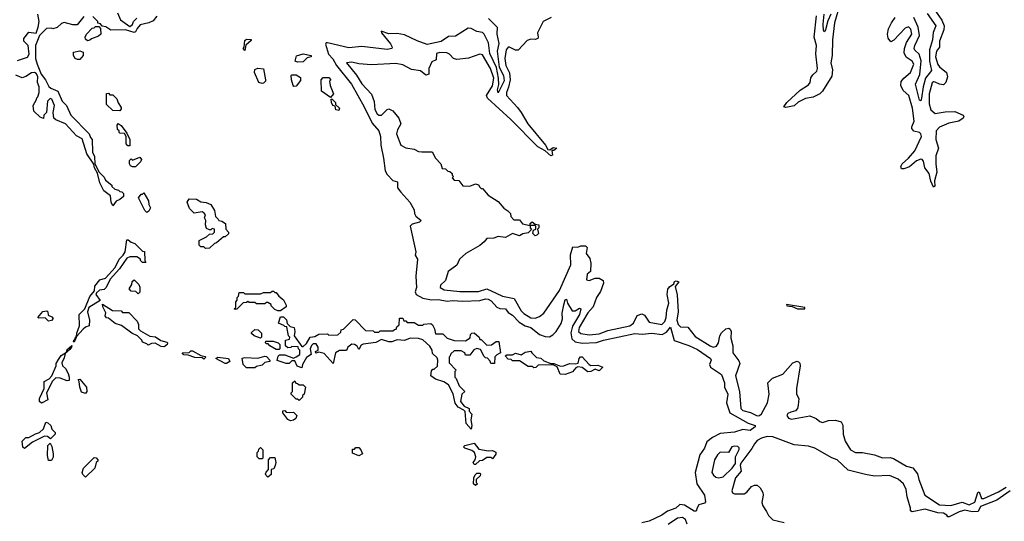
# Model space of a CAD drawing. Extents: x 2472589 to 2662339, y 701009 to 849030.
# Tile 161 of 256: x 2579011 to 2585932, y 760442 to 763967. Entities that reach past the tile are written whole.
import ezdxf

# ---------------------------------------------------------------- set-up
doc = ezdxf.new("R2010")
doc.units = 0

msp = doc.modelspace()

# ---------------------------------------------------------------- linework, layer by layer
at = {"layer": '0CON05XD'}
for points in [[(2584779.1, 764080.9), (2584737.3, 763945), (2584724.6, 763825.4), (2584722.5, 763715), (2584712.5, 763665), (2584724.1, 763615), (2584718.8, 763571.2), (2584654.7, 763465.3), (2584634, 763446), (2584587.5, 763422.5), (2584535, 763413.3), (2584483.6, 763386.4), (2584455, 763362.1), (2584395, 763350.6), (2584382.5, 763355), (2584404.2, 763385), (2584497.8, 763472.2), (2584555, 763508.6), (2584566.7, 763525), (2584572.4, 763557.6), (2584585, 763580), (2584615, 763604.4), (2584619.2, 763625), (2584606.6, 763726.6), (2584610.9, 763785), (2584596.3, 763845), (2584611.5, 763995)], [(2578995, 763680), (2579067, 763703), (2579077.5, 763725), (2579070, 763785), (2579040, 763815), (2579040, 763835), (2579075, 763880), (2579127, 763873), (2579142.5, 763915), (2579147.5, 763955), (2579140, 764005)], [(2579461.7, 763988.3), (2579415, 763930), (2579385, 763930), (2579325, 763947.5), (2579305, 763940), (2579275, 763912.5), (2579245, 763902.5), (2579235, 763907.5), (2579200, 763905), (2579150, 763855), (2579122.5, 763785), (2579123.6, 763693.6), (2579133.6, 763653.6), (2579162.5, 763585), (2579192.5, 763545), (2579217, 763497), (2579230, 763485), (2579280, 763465), (2579310, 763395), (2579340, 763365), (2579370, 763295), (2579500, 763165), (2579508.3, 763138.3), (2579520, 763125), (2579522.5, 763035), (2579536.7, 763005), (2579540, 762955), (2579570, 762895), (2579605, 762860), (2579615, 762840), (2579660, 762805), (2579660, 762795), (2579680, 762775), (2579705, 762770), (2579715, 762760), (2579728.3, 762758.3), (2579740, 762745), (2579740, 762725), (2579715, 762703.3), (2579688.8, 762691.2), (2579665, 762660)], [(2579975, 763992.5), (2579950.7, 763959.3), (2579920, 763945), (2579858.8, 763931.2), (2579836, 763905), (2579825, 763882.5), (2579815, 763877.5), (2579755, 763896.7), (2579653, 763893), (2579617, 763917), (2579591.7, 763921.7), (2579578.3, 763938.3), (2579561.7, 763941.7), (2579560, 763955), (2579525, 763990)], [(2579700, 764015), (2579720, 763965), (2579785, 763920), (2579805, 763932.5), (2579812.5, 763955), (2579835, 763977.5)], [(2582747.3, 763982.7), (2582690.8, 763955), (2582651.2, 763875), (2582656.2, 763845), (2582652.5, 763835), (2582635, 763828.8), (2582605, 763830), (2582579.3, 763820.7), (2582515, 763753.3), (2582495, 763753.3), (2582455, 763773.3), (2582445, 763773.3), (2582430.8, 763755), (2582420.8, 763695), (2582427.3, 763645), (2582453.5, 763593.5), (2582457.6, 763545), (2582447.7, 763492.3), (2582432.9, 763455), (2582432.5, 763435), (2582510.5, 763350.5), (2582535.7, 763315), (2582583.8, 763235), (2582708, 763085), (2582723.8, 763053.8), (2582737.5, 763052.5), (2582760.7, 763069.3), (2582787.5, 763065), (2582765, 763047.5), (2582751.7, 763048.3), (2582755.8, 763015), (2582745, 763010), (2582704.3, 763044.3), (2582654, 763074), (2582464.1, 763265), (2582300.4, 763415), (2582292.9, 763435), (2582335, 763502.2), (2582343.5, 763555), (2582320, 763625), (2582265, 763720), (2582245, 763724.2), (2582165, 763696), (2582085, 763688), (2582060, 763695), (2582031.4, 763725), (2582012.5, 763735), (2581965, 763736.5), (2581941.5, 763728.5), (2581937.5, 763685), (2581909.3, 763670.7), (2581886.2, 763625), (2581886.2, 763585), (2581865, 763576), (2581828.6, 763608.6), (2581765, 763616.2), (2581705, 763648.8), (2581655, 763660), (2581485, 763649.2), (2581395, 763655.8), (2581345, 763668.6), (2581307.5, 763665), (2581378.1, 763578.1), (2581415, 763516), (2581484.2, 763444.2), (2581502.7, 763392.7), (2581508.1, 763335), (2581525, 763305.8), (2581535, 763295.8), (2581555, 763295.8), (2581595, 763336.7), (2581605, 763340), (2581635, 763327.5), (2581676.1, 763276.1), (2581690, 763235), (2581666.4, 763193.6), (2581660, 763165), (2581691.4, 763085), (2581725, 763066.4), (2581785, 763058.2), (2581815, 763040), (2581838.7, 763038.7), (2581909.5, 763039.5), (2581935, 762993.3), (2581972.5, 762955), (2581981.7, 762921.7), (2582005, 762920), (2582021.7, 762901.7), (2582035, 762900), (2582050, 762885), (2582050, 762875), (2582060, 762865), (2582050, 762855), (2582065, 762840), (2582097, 762837), (2582125, 762800), (2582175, 762797.5), (2582215, 762812.5), (2582236.7, 762806.7), (2582245, 762790), (2582255, 762780), (2582265, 762780), (2582303.6, 762733.6), (2582375, 762690), (2582413.6, 762643.6), (2582443, 762623), (2582460, 762605), (2582463, 762583), (2582485, 762560), (2582525, 762560), (2582545, 762532.5), (2582600, 762520), (2582600, 762505), (2582608.3, 762491.7), (2582585, 762470), (2582548.3, 762461.7), (2582525, 762447.5), (2582475, 762463.3), (2582425, 762436.7), (2582375, 762442.5), (2582345, 762432.5), (2582295, 762430), (2582276.7, 762405), (2582245, 762380), (2582146, 762324), (2582102.5, 762285), (2582085, 762242.5), (2582022.7, 762197.3), (2582003.3, 762135), (2581969.3, 762100.7), (2581966.7, 762085), (2581995, 762068.8), (2582105, 762057.1), (2582205, 762056.5), (2582235, 762057.9), (2582295, 762076.7), (2582360.8, 762045)], [(2584711.9, 764005), (2584690.6, 763959.4), (2584675.5, 763895), (2584665, 763882.5), (2584660.5, 763890.5), (2584657.8, 763935), (2584664.7, 764005)], [(2585442.9, 764035), (2585492.8, 763962.8), (2585509.5, 763925), (2585507.5, 763895), (2585475.6, 763815), (2585475.5, 763774.5), (2585454.6, 763745), (2585448.5, 763705), (2585465, 763651.4), (2585476.9, 763635), (2585525.5, 763595.5), (2585533.3, 763565), (2585520.9, 763525), (2585505, 763510.4), (2585475, 763513.1), (2585445, 763528.8), (2585435, 763530), (2585425, 763522.5), (2585403.6, 763445), (2585403.2, 763375), (2585415, 763334.4), (2585445, 763308.2), (2585515, 763319.1), (2585585, 763321.9), (2585642.5, 763295), (2585647.5, 763285), (2585643.3, 763275), (2585611.2, 763255), (2585540.9, 763239.1), (2585475, 763210.7), (2585452.5, 763185), (2585449.2, 763125), (2585468.6, 763065), (2585450.8, 763009.2), (2585449.6, 762955), (2585457.7, 762895), (2585440, 762835), (2585442.5, 762797.5), (2585435, 762790), (2585415, 762832.5), (2585403.9, 762885), (2585373.6, 762925), (2585363.1, 762973.1), (2585355, 762985.6), (2585345, 762987.3), (2585314.7, 762975.3), (2585265, 762933.3), (2585225, 762918.6), (2585208.8, 762918.8), (2585204.3, 762934.3), (2585213.1, 762955), (2585257.1, 762992.9), (2585301.8, 763045), (2585350.3, 763145), (2585346, 763165), (2585335.5, 763175), (2585294.7, 763184.7), (2585281.3, 763201.3), (2585280.9, 763215), (2585298.7, 763255), (2585286.8, 763345), (2585261.5, 763435), (2585219.7, 763469.7), (2585203.9, 763505), (2585207.3, 763532.7), (2585224.6, 763555.4), (2585272.5, 763595), (2585295.4, 763655), (2585285, 763675.7), (2585242.9, 763702.9), (2585227.1, 763735), (2585229.1, 763765), (2585243.4, 763806.6), (2585281.5, 763865), (2585275, 763901.2), (2585257.3, 763917.3), (2585235, 763908.2), (2585155, 763823.3), (2585135, 763812.5), (2585116.1, 763836.1), (2585111.2, 763865), (2585117.7, 763902.3), (2585138, 763945), (2585165, 763982.9)], [(2585390.3, 764010.3), (2585449.3, 763925), (2585432.1, 763877.9), (2585427, 763825), (2585405.7, 763755), (2585406.5, 763675), (2585418.9, 763611.1), (2585377.3, 763555), (2585361.8, 763495), (2585350.6, 763415), (2585345, 763397.5), (2585335, 763402.5), (2585306.7, 763515), (2585338.1, 763581.9), (2585346.9, 763676.9), (2585333.9, 763723.9), (2585302.4, 763752.4), (2585299.2, 763765), (2585302.7, 763785), (2585334.8, 763855), (2585326.8, 763915), (2585295, 763983.2)], [(2579488.3, 763818.3), (2579475, 763830), (2579472.5, 763845), (2579480, 763865), (2579521.7, 763908.3), (2579535, 763910), (2579545, 763920), (2579568.3, 763918.3), (2579580, 763905), (2579582.5, 763865), (2579565, 763851.2), (2579516.4, 763833.6), (2579505, 763822.5), (2579488.3, 763818.3)], [(2582306, 763975), (2582366.4, 763915), (2582365.9, 763865), (2582379.4, 763800.6), (2582368, 763745), (2582382.5, 763632.5), (2582411.1, 763575), (2582416.3, 763536.3), (2582375, 763452.5), (2582369.5, 763475), (2582378.3, 763511.7), (2582377.3, 763555), (2582362.1, 763632.1), (2582315, 763729.2), (2582305.8, 763805), (2582276.3, 763866.3), (2582265, 763876.6), (2582225, 763883.4), (2582185, 763905.3), (2582163.1, 763906.9), (2582075, 763850.6), (2582025, 763850), (2581973, 763813), (2581875, 763793.8), (2581805, 763818.2), (2581715, 763860.8), (2581665, 763870), (2581605, 763868.8), (2581552.5, 763887.5), (2581553.8, 763875), (2581618, 763798), (2581628.9, 763775), (2581627.1, 763765), (2581595, 763757.8), (2581415, 763777.9), (2581325, 763769.1), (2581175, 763804), (2581166.4, 763803.6), (2581161.2, 763795), (2581181.9, 763725), (2581211.9, 763691.9), (2581238.5, 763645), (2581344, 763515), (2581432.7, 763355), (2581488.9, 763238.9), (2581535.8, 763185), (2581546.2, 763145), (2581548.6, 763085), (2581569.2, 762995), (2581580, 762905), (2581595, 762879.2), (2581635, 762836.2), (2581666.7, 762826.7), (2581666.5, 762785), (2581689.2, 762755), (2581753.3, 762685), (2581785, 762630), (2581786.7, 762605), (2581796.4, 762586.4), (2581832.5, 762555), (2581822.5, 762545), (2581768.8, 762531.2), (2581756.2, 762515), (2581795.9, 762335.9), (2581791.7, 762311.7), (2581806.4, 762283.6), (2581796.4, 762163.6), (2581801.2, 762085), (2581790, 762055), (2581798, 762035), (2581845, 762009.3), (2581905, 761999.2), (2581955, 762000.7), (2582015, 761988), (2582055, 761993.9), (2582125, 761989.2), (2582245, 761992.9), (2582285, 762004.4), (2582305, 762003.3), (2582325, 761991.9), (2582365, 761946.9), (2582385, 761938.1), (2582426, 761935), (2582445, 761910), (2582475, 761891.5), (2582521.3, 761841.3), (2582565, 761816.2), (2582605, 761803.6), (2582664.7, 761754.7), (2582705, 761741.2), (2582735, 761738.9), (2582758.8, 761751.2), (2582781.5, 761775), (2582817.2, 761832.8), (2582826.9, 761865), (2582824.6, 761904.6), (2582835, 761962.5), (2582845, 761997.5), (2582855, 762002.5), (2582861.2, 761975), (2582895, 761920), (2582915, 761921.9), (2582945, 761939.2), (2582955.6, 761935.6), (2582945, 761894.4), (2582897, 761813), (2582885.3, 761765.3), (2582891.8, 761725), (2582915, 761703.1), (2582965, 761694.6), (2583065, 761698.2), (2583115, 761714.6), (2583335, 761761.1), (2583386.9, 761756.9), (2583455, 761763.8), (2583526.4, 761753.6), (2583558.3, 761771.7), (2583585, 761806.7), (2583612.4, 761712.4), (2583715, 761677.1), (2583775, 761650), (2583866.7, 761585), (2583871.2, 761575), (2583860.8, 761545), (2583865.8, 761525.8), (2583945, 761473.3), (2583964.5, 761415), (2583963.9, 761385), (2583988.9, 761335), (2583978.9, 761275), (2584002.5, 761205), (2584130.9, 761130.9), (2584180, 761115), (2584180, 761105), (2584145, 761080), (2584095, 761088.1), (2584035, 761067.8), (2583935, 761057.8), (2583880.3, 761029.7), (2583840, 761000), (2583823.8, 760955), (2583791.7, 760908.3), (2583757.8, 760785), (2583770.8, 760705), (2583825, 760626.7), (2583831.7, 760578.3), (2583825, 760570), (2583785, 760556.7), (2583772.3, 760537.7), (2583766.8, 760513.2), (2583752.5, 760512.5), (2583685, 760555.8), (2583650, 760560), (2583622, 760535), (2583565, 760512), (2583525.5, 760484.5), (2583435, 760442.9), (2583385, 760432)], [(2580595, 763750), (2580583.3, 763765), (2580590, 763775), (2580595, 763820), (2580605, 763830), (2580638.3, 763828.3), (2580638.3, 763821.7), (2580601.7, 763788.3), (2580595, 763750)], [(2579417, 763687), (2579402.5, 763695), (2579390, 763715), (2579390.7, 763739.3), (2579435, 763747.5), (2579458.3, 763738.3), (2579456.7, 763715), (2579435, 763687.5), (2579417, 763687)], [(2580965, 763667.5), (2580947.5, 763675), (2580957, 763713), (2581005, 763727.5), (2581060, 763715), (2581060, 763705), (2581031.7, 763698.3), (2581005, 763670), (2580965, 763667.5)], [(2579665, 762660), (2579653.9, 762683.9), (2579648.6, 762728.6), (2579602.5, 762765), (2579575, 762820), (2579557.5, 762887.5), (2579537.5, 762925), (2579531.7, 762951.7), (2579482.5, 763025), (2579450.7, 763130.7), (2579410.7, 763150.7), (2579334.2, 763234.2), (2579265, 763262.5), (2579252.5, 763275), (2579247.5, 763315), (2579256.7, 763365), (2579238, 763408), (2579225, 763412.5), (2579206.7, 763395), (2579200, 763315), (2579180, 763295), (2579178.3, 763271.7), (2579155, 763282.5), (2579111.2, 763325), (2579106.7, 763365), (2579130, 763405), (2579131.7, 763418.3), (2579140, 763425), (2579147.5, 763455), (2579147.5, 763495), (2579137.5, 763525), (2579138.3, 763568.3), (2579128, 763588), (2579115, 763596.7), (2579095, 763593.8), (2579055, 763567.5), (2579028.3, 763558.3), (2578985, 763577.5)], [(2580715, 763517.5), (2580693.3, 763525), (2580662.5, 763595), (2580665, 763617.5), (2580685, 763626.7), (2580725, 763622.5), (2580740, 763545), (2580740, 763535), (2580725, 763520), (2580715, 763517.5)], [(2580938.3, 763498.3), (2580932.5, 763505), (2580922.5, 763545), (2580920, 763575), (2580925, 763580), (2580955, 763580), (2580985, 763560), (2580985, 763540), (2580955, 763500), (2580938.3, 763498.3)], [(2581195, 763420), (2581133.3, 763465), (2581130, 763545), (2581145, 763560), (2581185, 763560), (2581197.5, 763545), (2581190, 763535), (2581193.6, 763503.6), (2581217.5, 763445), (2581195, 763420)], [(2579715, 763327.5), (2579665, 763330), (2579621.7, 763371.7), (2579621.7, 763448.3), (2579635, 763450), (2579645, 763440), (2579665, 763440), (2579695, 763410), (2579703, 763383), (2579725, 763350), (2579725, 763340), (2579715, 763327.5)], [(2581255, 763330), (2581233.3, 763333.3), (2581228.3, 763358.3), (2581212.5, 763365), (2581202.5, 763385), (2581201.7, 763408.3), (2581208.3, 763408.3), (2581230, 763385), (2581231.7, 763371.7), (2581260, 763345), (2581255, 763330)], [(2579785, 763080), (2579771.7, 763081.7), (2579760, 763095), (2579760, 763145), (2579748.3, 763168.3), (2579715, 763170), (2579710, 763175), (2579710, 763185), (2579700, 763195), (2579697.5, 763225), (2579703, 763237), (2579725, 763222.5), (2579765, 763170), (2579786.2, 763125), (2579785, 763080)], [(2579825, 762932.5), (2579805, 762932.5), (2579790.7, 762940.7), (2579782.5, 762955), (2579783, 762977), (2579795, 762990), (2579805, 762980), (2579855, 763000), (2579866.7, 762985), (2579861.7, 762968.3), (2579825, 762932.5)], [(2579905, 762612.5), (2579890, 762625), (2579847.5, 762715), (2579865, 762740), (2579875, 762740), (2579885, 762750), (2579917.5, 762695), (2579918.3, 762668.3), (2579930, 762645), (2579919.3, 762620.7), (2579905, 762612.5)], [(2580318.3, 762358.3), (2580305, 762370), (2580285, 762370), (2580273, 762383), (2580272.5, 762415), (2580325, 762440), (2580345, 762460), (2580368.3, 762461.7), (2580380, 762475), (2580380, 762495), (2580365, 762500), (2580355, 762490), (2580345, 762490), (2580325, 762500), (2580317.5, 762525), (2580320, 762555), (2580310, 762575), (2580317.5, 762595), (2580308.3, 762608.3), (2580295, 762617.5), (2580238.3, 762608.3), (2580205, 762640), (2580187.5, 762685), (2580203, 762707), (2580255, 762706.7), (2580285, 762687.5), (2580321.7, 762681.7), (2580355, 762667.5), (2580380, 762625), (2580387.5, 762585), (2580407.5, 762565), (2580410, 762555), (2580431.7, 762551.7), (2580457.5, 762535), (2580460, 762495), (2580480, 762475), (2580478.3, 762461.7), (2580455, 762440), (2580445, 762440), (2580395, 762400), (2580380, 762395), (2580345, 762362.5), (2580318.3, 762358.3)], [(2582635, 762447.5), (2582617.5, 762465), (2582621.7, 762488.3), (2582640, 762495), (2582640, 762515), (2582631.7, 762521.7), (2582600, 762520), (2582600, 762535), (2582613.6, 762546.4), (2582635, 762530), (2582660, 762525), (2582660, 762505), (2582650, 762495), (2582656.7, 762463.3), (2582645, 762452.5), (2582635, 762447.5)], [(2579395, 761700), (2579390, 761705), (2579392.5, 761715), (2579400, 761720), (2579405, 761740), (2579410, 761740), (2579412.5, 761765), (2579432.5, 761815), (2579430, 761895), (2579470, 761935), (2579505, 762022.5), (2579537.5, 762062.5), (2579540, 762095), (2579575, 762140), (2579615, 762150), (2579683.6, 762226.4), (2579710, 762285), (2579738.8, 762311.2), (2579753.6, 762336.4), (2579765, 762420), (2579775, 762420), (2579793.9, 762403.9), (2579820, 762395), (2579875, 762340), (2579888.3, 762338.3), (2579890, 762275), (2579898.3, 762261.7), (2579875, 762260), (2579860, 762275), (2579860, 762285), (2579835, 762300), (2579785, 762300), (2579765, 762290), (2579712.5, 762215), (2579647, 762143), (2579620, 762085), (2579605, 762070), (2579573, 762067), (2579551.7, 762048.3), (2579547.5, 762035), (2579577.5, 761992.5), (2579497.5, 761945), (2579487.5, 761915), (2579502.5, 761855), (2579500, 761815), (2579473, 761807), (2579457, 761793), (2579410, 761740), (2579395, 761700)], [(2582360.8, 762045), (2582405, 762023.8), (2582487, 762007), (2582535, 761921.9), (2582555, 761902.5), (2582605, 761872.7), (2582635, 761870), (2582665, 761882), (2582696.2, 761905), (2582805.4, 762065), (2582884.3, 762245), (2582883.3, 762315), (2582900, 762370), (2582935, 762367.5), (2582955, 762377.5), (2582987, 762377), (2583000, 762365), (2582993.8, 762325), (2583017.7, 762287.7), (2583026.2, 762255), (2583023.3, 762196.7), (2583000.5, 762179.5), (2582995, 762140), (2583013.6, 762133.6), (2583055, 762150), (2583085, 762150), (2583112.5, 762135), (2583113.8, 762115), (2583092.6, 762057.4), (2583064.5, 762015), (2583042, 761948), (2583005, 761906.9), (2582943.5, 761805), (2582939.2, 761775), (2582955, 761761.8), (2583015, 761753.3), (2583085, 761758.7), (2583145, 761781.8), (2583300, 761815), (2583324.4, 761835), (2583352.3, 761887.7), (2583385, 761900), (2583401.7, 761891.7), (2583435, 761842.5), (2583525, 761825.5), (2583544.6, 761845), (2583554.5, 761875), (2583558.6, 761925), (2583572.7, 761975), (2583562.3, 762035), (2583566.8, 762073.2), (2583579.4, 762090.6), (2583609.5, 762110.5), (2583613.2, 762126.8), (2583625, 762132.9), (2583644, 762125), (2583618.8, 762091.2), (2583632.6, 762032.6), (2583640.5, 761915), (2583630, 761855), (2583640.3, 761825), (2583655, 761808.8), (2583706.3, 761806.3), (2583759.8, 761739.8), (2583864.3, 761675), (2583885, 761664.5), (2583908.3, 761671.7), (2583922.7, 761695), (2583933.3, 761745), (2583945, 761766.2), (2583975, 761794), (2583995, 761798.8), (2584005, 761793.3), (2584010.8, 761775), (2584009.3, 761729.3), (2584023.3, 761675), (2584022.5, 761625), (2584065, 761570), (2584071.7, 761551.7), (2584042.5, 761465), (2584070, 761355), (2584080.8, 761235), (2584095, 761219.6), (2584147, 761207), (2584195, 761182.3), (2584211.4, 761185), (2584225, 761198.2), (2584266.6, 761275), (2584280, 761335), (2584270, 761415), (2584303, 761447), (2584375, 761476.7), (2584446, 761555), (2584475, 761567.5), (2584485, 761563.3), (2584493.9, 761553.9), (2584495.7, 761535), (2584470, 761375), (2584471.2, 761335), (2584486.7, 761305), (2584481.7, 761258.3), (2584477.5, 761235), (2584465, 761217.5), (2584430.7, 761209.3), (2584410.7, 761199.3), (2584403.3, 761185), (2584415, 761166.7), (2584435, 761158.8), (2584565, 761183.3), (2584610, 761165), (2584635, 761143.3), (2584655, 761136.7), (2584695, 761150), (2584745, 761152.5), (2584785, 761140), (2584796.4, 761116.4), (2584800, 761055), (2584813.3, 761005), (2584851.2, 760945), (2584885, 760924.4), (2584935, 760926), (2585018.6, 760908.6), (2585075, 760888.1), (2585129.3, 760889.3), (2585152.5, 760882.5), (2585245, 760828.8), (2585288.3, 760818.3), (2585322, 760775), (2585330.8, 760735), (2585372, 760625), (2585475, 760558.1), (2585555, 760553.9), (2585635, 760577.5), (2585685, 760558.8), (2585725, 760576.2), (2585745, 760643.8), (2585755, 760648.8), (2585771.9, 760601.9), (2585788.5, 760601.5), (2585891.3, 760648.7), (2585945, 760681.5)], [(2579845, 762040), (2579827, 762057), (2579795, 762060), (2579780, 762075), (2579800, 762105), (2579801.7, 762128.3), (2579815, 762140), (2579850, 762105), (2579857, 762087), (2579857, 762053), (2579845, 762040)], [(2580845, 761920), (2580825, 761920), (2580805, 761930), (2580780, 761955), (2580780, 761965), (2580755, 761980), (2580745, 761980), (2580735, 761970), (2580675, 761970), (2580665, 761980), (2580625, 761980), (2580615, 761987.5), (2580605, 761980), (2580581.7, 761978.3), (2580538.3, 761931.7), (2580525, 761930), (2580520, 761935), (2580530, 761945), (2580530, 761985), (2580540, 761995), (2580540, 762015), (2580550, 762025), (2580555, 762050), (2580585, 762050), (2580595, 762040), (2580705, 762040), (2580725, 762050), (2580775, 762050), (2580785, 762060), (2580795, 762060), (2580805, 762050), (2580815, 762050), (2580833.6, 762023.6), (2580865, 761997.5), (2580885, 761960), (2580885, 761950), (2580845, 761920)], [(2579215, 761847.5), (2579191.7, 761871.7), (2579145, 761870), (2579140, 761875), (2579173.6, 761916.4), (2579201.7, 761921.7), (2579210, 761915), (2579211.7, 761891.7), (2579238.3, 761878.3), (2579247, 761867), (2579235, 761852.5), (2579215, 761847.5)], [(2580025, 761667.5), (2580005, 761670), (2579963, 761693), (2579938.3, 761691.7), (2579915, 761680), (2579905, 761690), (2579875, 761700), (2579870, 761715), (2579840, 761745), (2579800, 761765), (2579727, 761817), (2579683, 761833), (2579635, 761870), (2579621.7, 761871.7), (2579612.5, 761885), (2579617, 761907), (2579595, 761950), (2579592.5, 761967.5), (2579663, 761923), (2579725, 761920), (2579735, 761910), (2579778.3, 761908.3), (2579838.3, 761848.3), (2579847.5, 761825), (2579847.5, 761795), (2579860.7, 761780.7), (2579925, 761742.5), (2579965, 761737.5), (2580003, 761713), (2580045, 761700), (2580050, 761695), (2580047.5, 761685), (2580035, 761672.5), (2580025, 761667.5)], [(2584525, 761934.3), (2584530, 761935), (2584530, 761945), (2584400, 761965), (2584402.5, 761955), (2584441.7, 761951.7), (2584477.5, 761935), (2584525, 761934.3)], [(2582185, 761090), (2582148.3, 761128.3), (2582142.5, 761212.5), (2582133.3, 761223.3), (2582092.5, 761245), (2582073, 761273), (2582057, 761337), (2582025, 761400), (2581991.7, 761421.7), (2581935, 761440), (2581900, 761465), (2581905, 761500), (2581915, 761510), (2581925, 761510), (2581947, 761533), (2581950, 761575), (2581945, 761590), (2581911.7, 761621.7), (2581910, 761645), (2581893, 761673), (2581845, 761716.7), (2581815, 761726.7), (2581755, 761730), (2581715, 761713.3), (2581665, 761717.5), (2581627, 761703), (2581605, 761702.5), (2581555, 761720), (2581515, 761697.5), (2581425, 761687.5), (2581410.7, 761679.3), (2581395, 761650), (2581383, 761673), (2581365, 761683.8), (2581345, 761686.7), (2581317.5, 761665), (2581308.3, 761641.7), (2581258.3, 761641.7), (2581230, 761625), (2581215, 761550), (2581150.7, 761620.7), (2581115, 761630), (2581092.5, 761622.5), (2581090, 761635), (2581110, 761645), (2581110, 761665), (2581095, 761690), (2581075, 761690), (2581061.7, 761678.3), (2581052.5, 761655), (2581060, 761615), (2581026.7, 761593.3), (2581000, 761545), (2580995, 761520), (2580961.7, 761531.7), (2580945, 761570), (2580925, 761570), (2580905, 761550), (2580885, 761550), (2580821.7, 761571.7), (2580828.3, 761601.7), (2580838.3, 761611.7), (2580875, 761612.5), (2580935, 761587.5), (2580955, 761597.5), (2580980, 761615), (2580980, 761645), (2580970, 761655), (2580968.3, 761668.3), (2580925, 761670), (2580917, 761663), (2580895, 761660), (2580880, 761675), (2580880, 761715), (2580908.3, 761721.7), (2580910, 761735), (2580900, 761745), (2580888.3, 761808.3), (2580875, 761810), (2580868.3, 761818.3), (2580830, 761835), (2580845, 761880), (2580865, 761880), (2580887, 761857), (2580891.7, 761831.7), (2580911.7, 761811.7), (2580940, 761805), (2580946, 761775), (2580940, 761745), (2580995, 761670), (2581005, 761670), (2581028.3, 761691.7), (2581052.5, 761735), (2581085, 761740), (2581113.6, 761756.4), (2581175, 761760), (2581185, 761750), (2581248.3, 761751.7), (2581268.3, 761771.7), (2581271.7, 761788.3), (2581288.3, 761791.7), (2581355, 761860), (2581368.3, 761858.3), (2581441.7, 761781.7), (2581495, 761780), (2581505, 761770), (2581535, 761770), (2581545, 761780), (2581635, 761780), (2581645, 761790), (2581658.3, 761791.7), (2581661.7, 761808.3), (2581678.3, 761821.7), (2581681.7, 761868.3), (2581705, 761870), (2581711.7, 761851.7), (2581725, 761850), (2581735, 761840), (2581785, 761840), (2581815, 761820), (2581845, 761820), (2581852.5, 761827.5), (2581901.7, 761831.7), (2581913, 761823), (2581927.5, 761795), (2581935, 761760), (2581985, 761760), (2582015, 761730), (2582065, 761712.5), (2582145, 761710), (2582178.3, 761731.7), (2582180, 761755), (2582190, 761765), (2582205, 761767.5), (2582240, 761735), (2582245, 761720), (2582255, 761720), (2582295, 761680), (2582327, 761683), (2582360, 761705), (2582380, 761705), (2582390, 761625), (2582365, 761612.5), (2582351.7, 761598.3), (2582348.3, 761551.7), (2582321.7, 761551.7), (2582318.3, 761568.3), (2582298.3, 761588.3), (2582285, 761590), (2582275, 761600), (2582249.3, 761649.3), (2582225, 761656.7), (2582203.6, 761646.4), (2582175, 761610), (2582145, 761610), (2582140, 761625), (2582115, 761640), (2582065, 761640), (2582041.7, 761618.3), (2582035, 761600), (2582030, 761595), (2582030, 761555), (2582080, 761505), (2582070, 761495), (2582070, 761455), (2582080, 761445), (2582100, 761395), (2582140, 761355), (2582120, 761335), (2582110, 761285), (2582135, 761250), (2582170, 761235), (2582170, 761215), (2582190, 761195), (2582182.5, 761155), (2582190, 761115), (2582185, 761090)], [(2580705, 761730), (2580660, 761745), (2580641.7, 761761.7), (2580641.7, 761768.3), (2580665, 761790), (2580688.3, 761788.3), (2580710, 761765), (2580710, 761735), (2580705, 761730)], [(2580835, 761650), (2580815, 761650), (2580770, 761675), (2580758.3, 761688.3), (2580745, 761690), (2580740, 761695), (2580741.7, 761708.3), (2580793, 761707), (2580827, 761697), (2580840, 761685), (2580840, 761655), (2580835, 761650)], [(2579165, 761272.5), (2579151.2, 761285), (2579150, 761305), (2579183.3, 761375), (2579182.5, 761425), (2579218, 761442), (2579236.7, 761463.3), (2579267.5, 761535), (2579268.3, 761551.7), (2579285, 761580), (2579303.6, 761606.4), (2579340, 761630), (2579345, 761650), (2579377, 761677), (2579376.7, 761665), (2579365, 761650), (2579330, 761620), (2579325, 761590), (2579307.5, 761555), (2579312.5, 761535), (2579332.5, 761515), (2579351.7, 761481.7), (2579360, 761455), (2579358.3, 761431.7), (2579345, 761430), (2579297, 761447), (2579265, 761450), (2579243, 761427), (2579200, 761345), (2579210, 761295), (2579165, 761272.5)], [(2580305, 761582.5), (2580295, 761590), (2580243.6, 761593.6), (2580195, 761610), (2580165, 761612.5), (2580152.5, 761625), (2580201.7, 761628.3), (2580215, 761640), (2580225, 761640), (2580285, 761607.5), (2580315, 761600), (2580320, 761595), (2580305, 761582.5)], [(2582845, 761474.2), (2582810, 761475), (2582788.3, 761528.3), (2582761.7, 761541.7), (2582655, 761540), (2582638.3, 761521.7), (2582625, 761520), (2582615, 761530), (2582585, 761530), (2582525, 761570), (2582475, 761570), (2582465, 761580), (2582445, 761582.5), (2582422.5, 761605), (2582435, 761612.5), (2582475, 761612.5), (2582495, 761622.5), (2582535, 761612.5), (2582565, 761630), (2582605, 761637.5), (2582610, 761625), (2582643, 761593), (2582675, 761587.5), (2582695, 761570), (2582745, 761550), (2582765, 761550), (2582813.3, 761533.3), (2582836.4, 761533.6), (2582875, 761550), (2582915, 761547.5), (2582937, 761553), (2582943, 761587), (2582953, 761597), (2582965, 761597.5), (2583013, 761543), (2583025, 761537.5), (2583075, 761540), (2583110, 761525), (2583085, 761500), (2583055, 761510), (2583026.4, 761493.6), (2583005, 761492.5), (2582963.6, 761523.6), (2582935, 761527.5), (2582920, 761520), (2582897, 761493), (2582845, 761474.2)], [(2580465, 761550), (2580455, 761550), (2580390, 761585), (2580405, 761596.2), (2580480, 761585), (2580487.5, 761565), (2580465, 761550)], [(2580665, 761520), (2580605, 761520), (2580583, 761543), (2580575, 761587.5), (2580595, 761592.5), (2580685, 761587.5), (2580735, 761602.5), (2580745, 761600), (2580770, 761575), (2580770, 761565), (2580735, 761557.5), (2580715, 761540), (2580675, 761530), (2580665, 761520)], [(2579475, 761340), (2579445, 761350), (2579433.6, 761383.6), (2579430, 761425), (2579421.7, 761438.3), (2579435, 761440), (2579480, 761385), (2579482.5, 761355), (2579475, 761340)], [(2580975, 761290), (2580965, 761300), (2580955, 761300), (2580920, 761335), (2580920, 761345), (2580930, 761355), (2580930, 761415), (2580945, 761430), (2580951.7, 761411.7), (2580965, 761410), (2580975, 761400), (2581005, 761400), (2581020, 761385), (2581010, 761335), (2581000, 761325), (2581000, 761315), (2580975, 761290)], [(2580915, 761147.5), (2580897, 761157), (2580860, 761205), (2580861.7, 761218.3), (2580875, 761220), (2580885, 761210), (2580905, 761207.5), (2580935, 761210), (2580960, 761185), (2580952.5, 761165), (2580935, 761152.5), (2580915, 761147.5)], [(2579045, 760953.3), (2579033, 760963), (2579030, 761005), (2579055, 761030), (2579075, 761030), (2579123, 761057), (2579150, 761065), (2579178.8, 761091.2), (2579195, 761137.5), (2579210, 761135), (2579230, 761115), (2579238.3, 761088.3), (2579260, 761065), (2579260, 761055), (2579228.3, 761021.7), (2579207, 761037), (2579185, 761040), (2579100.8, 760999.2), (2579045, 760953.3)], [(2585972.5, 760655), (2585878.8, 760591.2), (2585764.6, 760545.4), (2585748.8, 760511.2), (2585705, 760508), (2585655, 760520.8), (2585615, 760507.8), (2585545, 760472.5), (2585535, 760472.5), (2585527.5, 760485), (2585505, 760498.1), (2585465, 760502.5), (2585375, 760527.5), (2585285, 760508.8), (2585272.5, 760515), (2585272.9, 760535), (2585248.5, 760615), (2585241.1, 760665), (2585222.5, 760705), (2585185, 760738.1), (2585125, 760762.9), (2585020.2, 760760.2), (2584955, 760771.1), (2584835, 760801.5), (2584756.9, 760875), (2584718.8, 760888.8), (2584600, 760955), (2584555, 760969.6), (2584455, 760979.7), (2584304, 761036), (2584265, 761038.1), (2584225, 761025.3), (2584195, 761010), (2584175, 760987.3), (2584156.5, 760953.5), (2584079.4, 760850.6), (2584075.7, 760835), (2584083.3, 760795), (2584042, 760748), (2584017.3, 760655), (2584021.9, 760641.9), (2584035, 760634.5), (2584104.3, 760635.7), (2584122.9, 760647.1), (2584155, 760686.2), (2584175, 760696.2), (2584195, 760696.2), (2584216.8, 760676.8), (2584234.4, 760644.4), (2584237.5, 760625), (2584227.5, 760575), (2584235, 760550), (2584259.3, 760510.7), (2584275, 760482.5), (2584305, 760452.5), (2584384.2, 760434.2)], [(2579235, 760870), (2579215, 760870), (2579207.5, 760905), (2579210, 760975), (2579225, 760990), (2579237, 760967), (2579247.5, 760915), (2579247, 760893), (2579235, 760870)], [(2580715, 760880), (2580695, 760880), (2580680, 760895), (2580680, 760925), (2580690, 760935), (2580691.7, 760948.3), (2580705, 760960), (2580720, 760945), (2580720, 760885), (2580715, 760880)], [(2581395, 760902.5), (2581351.7, 760921.7), (2581351.7, 760948.3), (2581365, 760950), (2581375, 760960), (2581395, 760960), (2581410, 760945), (2581420, 760915), (2581395, 760902.5)], [(2582215, 760840), (2582205, 760840), (2582197.5, 760855), (2582212.5, 760875), (2582217.5, 760895), (2582207.5, 760925), (2582188.8, 760938.8), (2582140, 760955), (2582130, 760965), (2582140, 760975), (2582205, 760990), (2582238.3, 760948.3), (2582305, 760937.5), (2582335, 760940), (2582357, 760927), (2582357, 760913), (2582335, 760880), (2582325, 760890), (2582295, 760890), (2582265, 760870), (2582243, 760867), (2582215, 760840)], [(2583925, 760748), (2583955, 760754.3), (2584018.8, 760815), (2584041.7, 760848.3), (2584043.3, 760895), (2584067, 760947), (2584067.3, 760957.3), (2584058.1, 760968.1), (2584035, 760970.8), (2584016.7, 760965), (2583994, 760926), (2583935, 760928), (2583915, 760910), (2583895.6, 760875), (2583876.2, 760785), (2583886.7, 760765), (2583905, 760752), (2583925, 760748)], [(2579475, 760752.5), (2579455, 760770), (2579450, 760785), (2579460, 760815), (2579535, 760890), (2579548.3, 760888.3), (2579560, 760875), (2579560, 760865), (2579550, 760855), (2579540, 760815), (2579475, 760752.5)], [(2580755, 760752.5), (2580743, 760763), (2580740, 760775), (2580743, 760787), (2580760, 760805), (2580760, 760875), (2580775, 760890), (2580805, 760890), (2580812.5, 760855), (2580807, 760833), (2580798.3, 760811.7), (2580780, 760805), (2580778.3, 760771.7), (2580755, 760752.5)], [(2582215, 760692.5), (2582200, 760705), (2582203, 760747), (2582211.7, 760768.3), (2582225, 760780), (2582245, 760780), (2582250, 760775), (2582248.3, 760761.7), (2582220, 760735), (2582220, 760715), (2582230, 760705), (2582215, 760692.5)], [(2583702.4, 760422.4), (2583690, 760455), (2583670.9, 760469.1), (2583635, 760462.9), (2583569.7, 760420.3)]]:
    msp.add_lwpolyline(points, dxfattribs=at)

doc.saveas('drawing.dxf')
